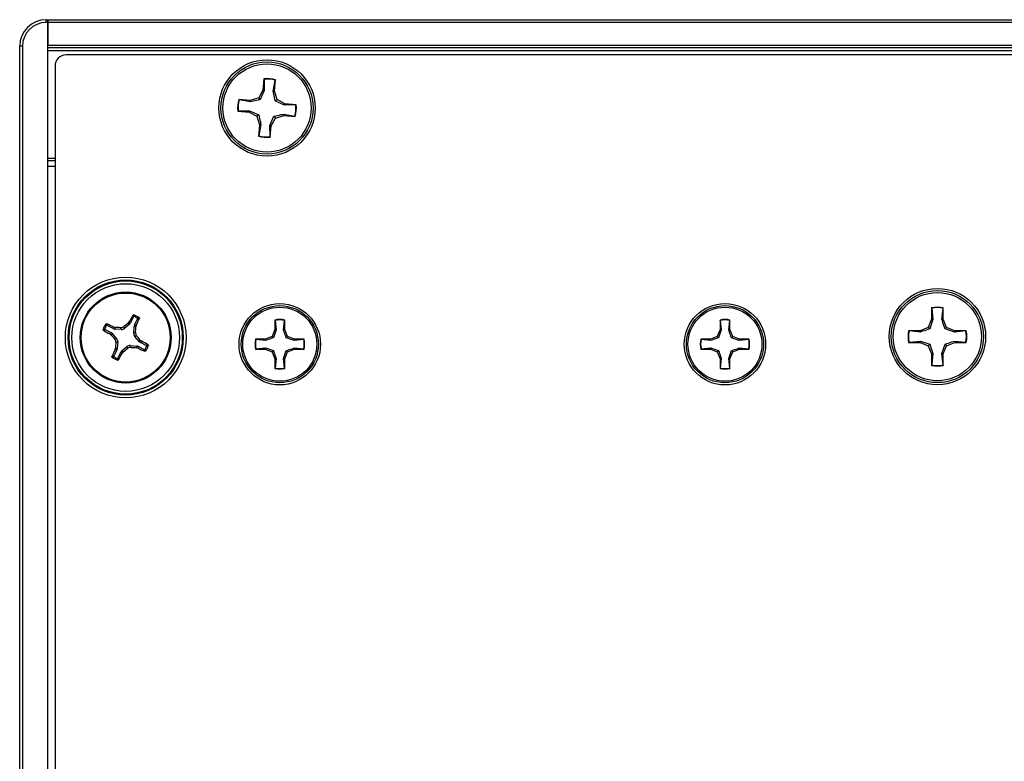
# Model space of a CAD drawing. Header units: inches. Extents: x 0.3 to 33.8, y 0.2 to 21.7.
# Tile 4 of 72: x 3.722 to 4.07, y 9.947 to 10.209. Entities that reach past the tile are written whole.
import ezdxf

# ---------------------------------------------------------------- set-up
doc = ezdxf.new("R2010")
doc.units = ezdxf.units.IN
doc.header["$MEASUREMENT"] = 0

msp = doc.modelspace()

# ---------------------------------------------------------------- linework, layer by layer
at = {"color": 7, "linetype": 'Continuous', "lineweight": 25}
for p, q in [((3.731434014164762, 10.20823298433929), (3.731434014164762, 10.20923298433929)), ((3.731434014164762, 10.20923298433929), (3.732059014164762, 10.20923298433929)), ((3.732059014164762, 10.2082329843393), (3.731434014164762, 10.20823298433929)), ((3.732059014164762, 10.20923298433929), (13.31205901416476, 10.20923298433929)), ((3.732059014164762, 10.2082329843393), (3.732059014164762, 10.20923298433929)), ((3.732059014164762, 10.20923298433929), (3.732059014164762, 10.2082329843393)), ((13.31205901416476, 10.2082329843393), (3.732059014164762, 10.2082329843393)), ((3.732059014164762, 10.2082329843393), (3.732059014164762, 10.20023298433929)), ((3.732059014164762, 9.685232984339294), (3.732059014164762, 10.2082329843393)), ((3.723059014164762, 10.19985798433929), (3.722059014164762, 10.19985798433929)), ((3.722059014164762, 9.693607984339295), (3.722059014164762, 10.19985798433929)), ((3.723059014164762, 10.19985798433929), (3.723059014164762, 9.693607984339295)), ((3.732059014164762, 10.20023298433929), (13.31205901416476, 10.20023298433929)), ((13.31205901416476, 10.19923298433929), (3.732059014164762, 10.19923298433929)), ((13.31205901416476, 10.19823298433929), (3.732059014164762, 10.19823298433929)), ((5.330624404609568, 10.19673298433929), (3.738493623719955, 10.19673298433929)), ((3.734559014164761, 10.1927983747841), (3.734559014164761, 9.700667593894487)), ((3.808430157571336, 10.18832153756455), (3.8080552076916, 10.18428397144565)), ((3.808493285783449, 10.1881730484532), (3.808430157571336, 10.18832153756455)), ((3.808493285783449, 10.1881730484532), (3.808523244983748, 10.18414483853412)), ((3.811711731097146, 10.18384873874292), (3.812482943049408, 10.18780254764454)), ((3.812197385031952, 10.1838993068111), (3.812572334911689, 10.18793687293)), ((3.812482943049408, 10.18780254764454), (3.812572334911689, 10.18793687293)), ((3.8080552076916, 10.18428397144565), (3.806607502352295, 10.18153880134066)), ((3.808523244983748, 10.18414483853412), (3.80710609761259, 10.18093812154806)), ((3.808523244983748, 10.18414483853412), (3.8080552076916, 10.18428397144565)), ((3.811711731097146, 10.18384873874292), (3.812197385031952, 10.1838993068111)), ((3.813114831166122, 10.18093449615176), (3.812197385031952, 10.1838993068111)), ((3.80364269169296, 10.18062135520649), (3.799605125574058, 10.18099630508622)), ((3.799739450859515, 10.18090691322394), (3.799605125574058, 10.18099630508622)), ((3.803693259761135, 10.18013570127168), (3.799739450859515, 10.18090691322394)), ((3.806607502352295, 10.18153880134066), (3.80364269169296, 10.18062135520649)), ((3.803693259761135, 10.18013570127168), (3.80364269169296, 10.18062135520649)), ((3.80710609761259, 10.18093812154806), (3.806607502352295, 10.18153880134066)), ((3.812514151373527, 10.18043590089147), (3.813114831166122, 10.18093449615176)), ((3.815720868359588, 10.17901875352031), (3.812514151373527, 10.18043590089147)), ((3.815860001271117, 10.17948679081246), (3.813114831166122, 10.18093449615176)), ((3.815720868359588, 10.17901875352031), (3.815860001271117, 10.17948679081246)), ((3.819749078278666, 10.17904871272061), (3.815720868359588, 10.17901875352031)), ((3.819897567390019, 10.17911184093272), (3.815860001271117, 10.17948679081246)), ((3.819749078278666, 10.17904871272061), (3.819897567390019, 10.17911184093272)), ((3.799368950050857, 10.17691725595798), (3.799220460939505, 10.17685412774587)), ((3.799220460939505, 10.17685412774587), (3.803258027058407, 10.17647917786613)), ((3.799368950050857, 10.17691725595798), (3.803397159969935, 10.17694721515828)), ((3.803397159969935, 10.17694721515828), (3.803258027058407, 10.17647917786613)), ((3.803258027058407, 10.17647917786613), (3.806003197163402, 10.17503147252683)), ((3.803397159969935, 10.17694721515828), (3.806603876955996, 10.17553006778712)), ((3.806603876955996, 10.17553006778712), (3.806003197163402, 10.17503147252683)), ((3.806003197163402, 10.17503147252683), (3.806920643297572, 10.1720666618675)), ((3.810594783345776, 10.17182113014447), (3.812011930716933, 10.17502784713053)), ((3.812011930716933, 10.17502784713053), (3.812510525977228, 10.17442716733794)), ((3.812510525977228, 10.17442716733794), (3.815475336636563, 10.17534461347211)), ((3.815424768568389, 10.17583026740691), (3.815475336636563, 10.17534461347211)), ((3.815424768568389, 10.17583026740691), (3.819378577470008, 10.17505905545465)), ((3.815475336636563, 10.17534461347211), (3.819512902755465, 10.17496966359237)), ((3.819378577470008, 10.17505905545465), (3.819512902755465, 10.17496966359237)), ((3.806920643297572, 10.1720666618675), (3.806545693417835, 10.16802909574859)), ((3.807406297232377, 10.17211722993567), (3.806635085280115, 10.16816342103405)), ((3.807406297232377, 10.17211722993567), (3.806920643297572, 10.1720666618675)), ((3.810624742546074, 10.16779292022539), (3.810594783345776, 10.17182113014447)), ((3.810594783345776, 10.17182113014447), (3.811062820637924, 10.17168199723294)), ((3.810687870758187, 10.16764443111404), (3.811062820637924, 10.17168199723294)), ((3.811062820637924, 10.17168199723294), (3.812510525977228, 10.17442716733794)), ((3.806635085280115, 10.16816342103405), (3.806545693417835, 10.16802909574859)), ((3.810624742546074, 10.16779292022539), (3.810687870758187, 10.16764443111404)), ((3.732059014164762, 10.16023298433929), (3.734559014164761, 10.16023298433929)), ((3.734559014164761, 10.15923298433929), (3.732059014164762, 10.15923298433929)), ((3.734559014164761, 10.1572329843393), (3.732059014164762, 10.1572329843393)), ((4.044649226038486, 10.10725264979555), (4.044649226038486, 10.10319771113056)), ((4.044725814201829, 10.10711063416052), (4.044649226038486, 10.10725264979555)), ((4.044725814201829, 10.10711063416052), (4.045128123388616, 10.10310245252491)), ((4.048330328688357, 10.10310245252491), (4.048732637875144, 10.10711063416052)), ((4.048732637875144, 10.10711063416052), (4.048809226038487, 10.10725264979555)), ((4.048809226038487, 10.10319771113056), (4.048809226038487, 10.10725264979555)), ((3.760445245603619, 10.10184977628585), (3.76083309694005, 10.10231731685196)), ((3.760932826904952, 10.10146677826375), (3.760445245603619, 10.10184977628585)), ((3.76083309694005, 10.10231731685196), (3.761307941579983, 10.1019443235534)), ((3.76235821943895, 10.10401454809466), (3.761307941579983, 10.1019443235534)), ((3.762731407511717, 10.10122216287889), (3.763781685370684, 10.10329238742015)), ((3.812339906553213, 10.10292766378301), (3.812339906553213, 10.09952255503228)), ((3.81240422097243, 10.10280840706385), (3.812339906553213, 10.10292766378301)), ((3.81240422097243, 10.10280840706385), (3.812742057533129, 10.09944256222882)), ((3.815431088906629, 10.09944256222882), (3.815768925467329, 10.10280840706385)), ((3.815768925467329, 10.10280840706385), (3.815833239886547, 10.10292766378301)), ((3.815833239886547, 10.09952255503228), (3.815833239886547, 10.10292766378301)), ((3.969820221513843, 10.10292766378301), (3.969820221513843, 10.09952255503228)), ((3.96988453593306, 10.10280840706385), (3.969820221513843, 10.10292766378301)), ((3.96988453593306, 10.10280840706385), (3.97022237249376, 10.09944256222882)), ((3.972911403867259, 10.09944256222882), (3.973249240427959, 10.10280840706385)), ((3.973249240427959, 10.10280840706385), (3.973313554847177, 10.10292766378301)), ((3.973313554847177, 10.09952255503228), (3.973313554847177, 10.10292766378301)), ((4.044649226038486, 10.10319771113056), (4.043461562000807, 10.10033043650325)), ((4.045128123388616, 10.10310245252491), (4.044013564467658, 10.0997784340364)), ((4.045128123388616, 10.10310245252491), (4.044649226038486, 10.10319771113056)), ((4.048330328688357, 10.10310245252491), (4.048809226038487, 10.10319771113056)), ((4.049996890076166, 10.10033043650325), (4.048809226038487, 10.10319771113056)), ((3.7522774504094, 10.09953218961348), (3.754347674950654, 10.09848191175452)), ((3.755069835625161, 10.09990537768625), (3.752999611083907, 10.10095565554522)), ((3.753974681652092, 10.09800706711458), (3.754347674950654, 10.09848191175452)), ((3.755069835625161, 10.09990537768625), (3.755232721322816, 10.10048681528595)), ((3.755232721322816, 10.10048681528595), (3.755821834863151, 10.10033859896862)), ((3.755821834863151, 10.10033859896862), (3.755654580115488, 10.0997415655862)), ((3.758008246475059, 10.09956046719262), (3.755654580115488, 10.0997415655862)), ((3.758008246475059, 10.09956046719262), (3.757793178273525, 10.10021846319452)), ((3.758925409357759, 10.1005885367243), (3.759140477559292, 10.09993054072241)), ((3.760932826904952, 10.10146677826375), (3.759140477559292, 10.09993054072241)), ((3.762386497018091, 10.098283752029), (3.762567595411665, 10.10063741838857)), ((3.762386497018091, 10.098283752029), (3.763044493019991, 10.09849882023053)), ((3.763164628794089, 10.1004701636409), (3.762567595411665, 10.10063741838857)), ((3.762731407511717, 10.10122216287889), (3.763312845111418, 10.10105927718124)), ((3.763312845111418, 10.10105927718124), (3.763164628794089, 10.1004701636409)), ((3.812339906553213, 10.09952255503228), (3.811342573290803, 10.09711477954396)), ((3.812742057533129, 10.09944256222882), (3.811806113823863, 10.0966512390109)), ((3.812742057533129, 10.09944256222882), (3.812339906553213, 10.09952255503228)), ((3.815431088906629, 10.09944256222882), (3.815833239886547, 10.09952255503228)), ((3.816830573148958, 10.09711477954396), (3.815833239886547, 10.09952255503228)), ((3.969820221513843, 10.09952255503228), (3.968822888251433, 10.09711477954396)), ((3.97022237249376, 10.09944256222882), (3.969286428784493, 10.0966512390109)), ((3.97022237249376, 10.09944256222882), (3.969820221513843, 10.09952255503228)), ((3.972911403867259, 10.09944256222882), (3.973313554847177, 10.09952255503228)), ((3.974310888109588, 10.09711477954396), (3.973313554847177, 10.09952255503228)), ((4.040594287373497, 10.09914277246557), (4.036539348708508, 10.09914277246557)), ((4.036681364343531, 10.09906618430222), (4.036539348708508, 10.09914277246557)), ((4.040689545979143, 10.09866387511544), (4.036681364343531, 10.09906618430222)), ((4.043461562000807, 10.10033043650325), (4.040594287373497, 10.09914277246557)), ((4.040689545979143, 10.09866387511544), (4.040594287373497, 10.09914277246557)), ((4.044013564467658, 10.0997784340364), (4.043461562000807, 10.10033043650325)), ((4.049444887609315, 10.0997784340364), (4.049996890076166, 10.10033043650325)), ((4.05276890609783, 10.09866387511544), (4.049444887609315, 10.0997784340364)), ((4.052864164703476, 10.09914277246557), (4.049996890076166, 10.10033043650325)), ((4.05276890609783, 10.09866387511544), (4.052864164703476, 10.09914277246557)), ((4.056777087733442, 10.09906618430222), (4.05276890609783, 10.09866387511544)), ((4.056919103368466, 10.09914277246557), (4.052864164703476, 10.09914277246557)), ((4.056777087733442, 10.09906618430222), (4.056919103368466, 10.09914277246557)), ((3.754442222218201, 10.09761921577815), (3.753974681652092, 10.09800706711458)), ((3.754825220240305, 10.09810679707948), (3.754442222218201, 10.09761921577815)), ((3.754825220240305, 10.09810679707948), (3.75636145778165, 10.09631444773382)), ((3.75570346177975, 10.09609937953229), (3.75636145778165, 10.09631444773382)), ((3.756731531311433, 10.09518221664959), (3.756073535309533, 10.09496714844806)), ((3.756731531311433, 10.09518221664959), (3.75655043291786, 10.09282855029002)), ((3.763414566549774, 10.0973665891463), (3.762756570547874, 10.09715152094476)), ((3.76429280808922, 10.0953591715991), (3.762756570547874, 10.09715152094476)), ((3.76429280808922, 10.0953591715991), (3.764675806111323, 10.09584675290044)), ((3.764675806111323, 10.09584675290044), (3.765143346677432, 10.09545890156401)), ((3.765143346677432, 10.09545890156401), (3.764770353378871, 10.09498405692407)), ((3.766840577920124, 10.09393377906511), (3.764770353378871, 10.09498405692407)), ((3.808934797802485, 10.09611744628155), (3.805529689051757, 10.09611744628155)), ((3.805648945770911, 10.09605313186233), (3.805529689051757, 10.09611744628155)), ((3.809014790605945, 10.09571529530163), (3.805648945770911, 10.09605313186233)), ((3.811342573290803, 10.09711477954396), (3.808934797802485, 10.09611744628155)), ((3.809014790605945, 10.09571529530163), (3.808934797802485, 10.09611744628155)), ((3.811806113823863, 10.0966512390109), (3.811342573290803, 10.09711477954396)), ((3.816367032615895, 10.0966512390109), (3.816830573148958, 10.09711477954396)), ((3.819158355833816, 10.09571529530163), (3.816367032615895, 10.0966512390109)), ((3.819238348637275, 10.09611744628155), (3.816830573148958, 10.09711477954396)), ((3.819158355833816, 10.09571529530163), (3.819238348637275, 10.09611744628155)), ((3.82252420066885, 10.09605313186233), (3.819158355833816, 10.09571529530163)), ((3.822643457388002, 10.09611744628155), (3.819238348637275, 10.09611744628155)), ((3.82252420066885, 10.09605313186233), (3.822643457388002, 10.09611744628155)), ((3.966415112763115, 10.09611744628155), (3.963010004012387, 10.09611744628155)), ((3.963129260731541, 10.09605313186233), (3.963010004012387, 10.09611744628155)), ((3.966495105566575, 10.09571529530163), (3.963129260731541, 10.09605313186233)), ((3.968822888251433, 10.09711477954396), (3.966415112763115, 10.09611744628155)), ((3.966495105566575, 10.09571529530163), (3.966415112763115, 10.09611744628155)), ((3.969286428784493, 10.0966512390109), (3.968822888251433, 10.09711477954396)), ((3.973847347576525, 10.0966512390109), (3.974310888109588, 10.09711477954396)), ((3.976638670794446, 10.09571529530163), (3.973847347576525, 10.0966512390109)), ((3.976718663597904, 10.09611744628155), (3.974310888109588, 10.09711477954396)), ((3.976638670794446, 10.09571529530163), (3.976718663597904, 10.09611744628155)), ((3.98000451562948, 10.09605313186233), (3.976638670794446, 10.09571529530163)), ((3.980123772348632, 10.09611744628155), (3.976718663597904, 10.09611744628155)), ((3.98000451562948, 10.09605313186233), (3.980123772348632, 10.09611744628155)), ((4.036681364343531, 10.09505936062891), (4.036539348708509, 10.09498277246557)), ((4.036539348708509, 10.09498277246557), (4.040594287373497, 10.09498277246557)), ((4.036681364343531, 10.09505936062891), (4.040689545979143, 10.0954616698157)), ((4.040689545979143, 10.0954616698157), (4.040594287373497, 10.09498277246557)), ((4.040594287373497, 10.09498277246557), (4.043461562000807, 10.09379510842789)), ((4.040689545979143, 10.0954616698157), (4.044013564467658, 10.09434711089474)), ((4.049996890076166, 10.09379510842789), (4.052864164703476, 10.09498277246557)), ((4.05276890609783, 10.0954616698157), (4.052864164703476, 10.09498277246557)), ((4.05276890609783, 10.0954616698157), (4.056777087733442, 10.09505936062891)), ((4.052864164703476, 10.09498277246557), (4.056919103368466, 10.09498277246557)), ((4.056777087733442, 10.09505936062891), (4.056919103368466, 10.09498277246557)), ((3.756386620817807, 10.09224380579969), (3.755336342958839, 10.09017358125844)), ((3.755805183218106, 10.09240669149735), (3.755953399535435, 10.09299580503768)), ((3.756386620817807, 10.09224380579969), (3.755805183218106, 10.09240669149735)), ((3.755953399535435, 10.09299580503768), (3.75655043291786, 10.09282855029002)), ((3.756759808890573, 10.08945142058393), (3.75781008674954, 10.09152164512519)), ((3.758284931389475, 10.09114865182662), (3.75781008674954, 10.09152164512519)), ((3.758185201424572, 10.09199919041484), (3.759977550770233, 10.09353542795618)), ((3.758185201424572, 10.09199919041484), (3.758672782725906, 10.09161619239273)), ((3.758672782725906, 10.09161619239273), (3.758284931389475, 10.09114865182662)), ((3.760192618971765, 10.09287743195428), (3.759977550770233, 10.09353542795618)), ((3.761109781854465, 10.09390550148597), (3.761324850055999, 10.09324750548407)), ((3.761109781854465, 10.09390550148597), (3.763463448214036, 10.09372440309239)), ((3.763296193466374, 10.09312736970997), (3.763463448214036, 10.09372440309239)), ((3.763885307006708, 10.09297915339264), (3.763296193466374, 10.09312736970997)), ((3.764048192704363, 10.09356059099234), (3.763885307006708, 10.09297915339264)), ((3.764048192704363, 10.09356059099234), (3.766118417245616, 10.09251031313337)), ((3.805648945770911, 10.09268842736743), (3.805529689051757, 10.09262411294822)), ((3.805529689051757, 10.09262411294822), (3.808934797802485, 10.09262411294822)), ((3.805648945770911, 10.09268842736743), (3.809014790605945, 10.09302626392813)), ((3.809014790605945, 10.09302626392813), (3.808934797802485, 10.09262411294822)), ((3.808934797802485, 10.09262411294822), (3.811342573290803, 10.09162677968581)), ((3.809014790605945, 10.09302626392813), (3.811806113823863, 10.09209032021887)), ((3.811806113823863, 10.09209032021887), (3.811342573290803, 10.09162677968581)), ((3.811342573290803, 10.09162677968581), (3.812339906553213, 10.08921900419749)), ((3.815431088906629, 10.08929899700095), (3.816367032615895, 10.09209032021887)), ((3.815833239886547, 10.08921900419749), (3.816830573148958, 10.09162677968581)), ((3.816367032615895, 10.09209032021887), (3.816830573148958, 10.09162677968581)), ((3.816830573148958, 10.09162677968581), (3.819238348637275, 10.09262411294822)), ((3.819158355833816, 10.09302626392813), (3.82252420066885, 10.09268842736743)), ((3.819158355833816, 10.09302626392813), (3.819238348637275, 10.09262411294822)), ((3.819238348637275, 10.09262411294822), (3.822643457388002, 10.09262411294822)), ((3.82252420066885, 10.09268842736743), (3.822643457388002, 10.09262411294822)), ((3.963129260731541, 10.09268842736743), (3.963010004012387, 10.09262411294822)), ((3.963010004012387, 10.09262411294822), (3.966415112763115, 10.09262411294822)), ((3.963129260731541, 10.09268842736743), (3.966495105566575, 10.09302626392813)), ((3.966495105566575, 10.09302626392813), (3.966415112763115, 10.09262411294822)), ((3.966415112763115, 10.09262411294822), (3.968822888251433, 10.09162677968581)), ((3.966495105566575, 10.09302626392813), (3.969286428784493, 10.09209032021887)), ((3.969286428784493, 10.09209032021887), (3.968822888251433, 10.09162677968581)), ((3.968822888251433, 10.09162677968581), (3.969820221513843, 10.08921900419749)), ((3.972911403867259, 10.08929899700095), (3.973847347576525, 10.09209032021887)), ((3.973313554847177, 10.08921900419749), (3.974310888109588, 10.09162677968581)), ((3.973847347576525, 10.09209032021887), (3.974310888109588, 10.09162677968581)), ((3.974310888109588, 10.09162677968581), (3.976718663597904, 10.09262411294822)), ((3.976638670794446, 10.09302626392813), (3.98000451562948, 10.09268842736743)), ((3.976638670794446, 10.09302626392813), (3.976718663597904, 10.09262411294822)), ((3.976718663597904, 10.09262411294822), (3.980123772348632, 10.09262411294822)), ((3.98000451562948, 10.09268842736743), (3.980123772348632, 10.09262411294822)), ((4.044013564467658, 10.09434711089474), (4.043461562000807, 10.09379510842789)), ((4.043461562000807, 10.09379510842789), (4.044649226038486, 10.09092783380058)), ((4.048330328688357, 10.09102309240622), (4.049444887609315, 10.09434711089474)), ((4.048809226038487, 10.09092783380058), (4.049996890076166, 10.09379510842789)), ((4.049444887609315, 10.09434711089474), (4.049996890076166, 10.09379510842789)), ((3.812742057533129, 10.08929899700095), (3.812339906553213, 10.08921900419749)), ((3.812339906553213, 10.08921900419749), (3.812339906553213, 10.08581389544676)), ((3.812742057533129, 10.08929899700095), (3.81240422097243, 10.08593315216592)), ((3.815768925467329, 10.08593315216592), (3.815431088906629, 10.08929899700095)), ((3.815431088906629, 10.08929899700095), (3.815833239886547, 10.08921900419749)), ((3.815833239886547, 10.08581389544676), (3.815833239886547, 10.08921900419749)), ((3.97022237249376, 10.08929899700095), (3.969820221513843, 10.08921900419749)), ((3.969820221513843, 10.08921900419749), (3.969820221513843, 10.08581389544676)), ((3.97022237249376, 10.08929899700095), (3.96988453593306, 10.08593315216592)), ((3.973249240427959, 10.08593315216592), (3.972911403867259, 10.08929899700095)), ((3.972911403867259, 10.08929899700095), (3.973313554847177, 10.08921900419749)), ((3.973313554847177, 10.08581389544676), (3.973313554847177, 10.08921900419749)), ((4.045128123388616, 10.09102309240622), (4.044649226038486, 10.09092783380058)), ((4.044649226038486, 10.09092783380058), (4.044649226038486, 10.08687289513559)), ((4.045128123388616, 10.09102309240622), (4.044725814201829, 10.08701491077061)), ((4.048732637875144, 10.08701491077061), (4.048330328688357, 10.09102309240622)), ((4.048330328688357, 10.09102309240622), (4.048809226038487, 10.09092783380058)), ((4.048809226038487, 10.08687289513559), (4.048809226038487, 10.09092783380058)), ((3.81240422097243, 10.08593315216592), (3.812339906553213, 10.08581389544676)), ((3.815768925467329, 10.08593315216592), (3.815833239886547, 10.08581389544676)), ((3.96988453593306, 10.08593315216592), (3.969820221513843, 10.08581389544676)), ((3.973249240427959, 10.08593315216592), (3.973313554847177, 10.08581389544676)), ((4.044725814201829, 10.08701491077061), (4.044649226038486, 10.08687289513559)), ((4.048732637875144, 10.08701491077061), (4.048809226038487, 10.08687289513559))]:
    msp.add_line(p, q, dxfattribs=at)
for centre, radius in [((3.809559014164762, 10.17798298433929), 0.01704854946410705), ((3.809559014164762, 10.17798298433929), 0.01630572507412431), ((3.809559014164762, 10.1779829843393), 0.0156000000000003), ((3.759559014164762, 10.09673298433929), 0.02135206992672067), ((3.759559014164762, 10.09673298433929), 0.02036841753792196), ((3.759559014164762, 10.09673298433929), 0.02003317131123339), ((3.759559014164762, 10.09673298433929), 0.01904951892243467), ((3.759559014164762, 10.09673298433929), 0.01609999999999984), ((3.759559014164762, 10.09673298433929), 0.01575289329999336), ((4.046729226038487, 10.09706277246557), 0.01704854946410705), ((4.046729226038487, 10.09706277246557), 0.01630572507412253), ((4.046729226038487, 10.09706277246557), 0.01560000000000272), ((3.81408657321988, 10.09437077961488), 0.01439854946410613), ((3.97156688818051, 10.09437077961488), 0.01439854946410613), ((3.81408657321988, 10.09437077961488), 0.01365572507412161), ((3.81408657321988, 10.09437077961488), 0.01310000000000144), ((3.97156688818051, 10.09437077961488), 0.01365572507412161), ((3.97156688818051, 10.09437077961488), 0.01310000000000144)]:
    msp.add_circle(centre, radius, dxfattribs=at)
for centre, radius, start, end in [((3.731434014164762, 10.19985798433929), 0.009374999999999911, 90, 180), ((3.731434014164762, 10.19985798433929), 0.008375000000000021, 90, 180), ((3.809559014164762, 10.1779829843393), 0.01040000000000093, 73.15746670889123, 96.2313847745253), ((3.809559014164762, 10.1779829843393), 0.01024564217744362, 73.41827507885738, 95.97057640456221), ((3.809559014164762, 10.1779829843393), 0.01039999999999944, 163.1574667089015, 186.2313847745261), ((3.809559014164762, 10.1779829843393), 0.01024564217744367, 163.4182750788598, 185.9705764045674), ((3.809559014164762, 10.1779829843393), 0.010245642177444, 343.4182750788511, 5.97057640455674), ((3.809559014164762, 10.1779829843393), 0.01040000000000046, 343.1574667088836, 6.231384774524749), ((3.809559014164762, 10.1779829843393), 0.01040000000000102, 253.1574667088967, 276.2313847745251), ((3.809559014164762, 10.1779829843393), 0.01024564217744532, 253.418275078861, 275.9705764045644), ((4.046729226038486, 10.09706277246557), 0.01040000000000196, 78.46304096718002, 101.5369590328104), ((4.046729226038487, 10.09706277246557), 0.01024564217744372, 78.72384933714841, 101.2761506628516), ((3.877947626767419, 9.95870909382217), 0.1851919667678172, 129.3821410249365, 129.9931812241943), ((3.900543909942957, 10.02610270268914), 0.1591470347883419, 150.4329483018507, 151.3867855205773), ((3.759559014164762, 10.09673298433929), 0.008495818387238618, 55.82467873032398, 70.37562922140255), ((3.759559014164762, 10.09673298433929), 0.008014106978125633, 58.9385943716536, 67.26171358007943), ((3.619296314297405, 10.16878680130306), 0.1591470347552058, 334.8135224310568, 335.767359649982), ((3.81408657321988, 10.09437077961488), 0.00873333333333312, 78.4630409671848, 101.5369590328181), ((3.81408657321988, 10.09437077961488), 0.008603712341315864, 78.72384933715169, 101.2761506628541), ((3.97156688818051, 10.09437077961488), 0.00873333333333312, 78.4630409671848, 101.5369590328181), ((3.97156688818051, 10.09437077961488), 0.008603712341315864, 78.72384933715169, 101.2761506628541), ((3.759559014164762, 10.09673298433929), 0.00849581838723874, 145.8246787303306, 160.3756292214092), ((3.83018929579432, 10.23771788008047), 0.159147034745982, 240.4329483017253, 241.3867855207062), ((3.759559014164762, 10.09673298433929), 0.008014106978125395, 148.938594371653, 157.2617135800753), ((3.687505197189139, 9.956470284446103), 0.1591470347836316, 64.81352243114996, 65.76735964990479), ((3.745542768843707, 9.915432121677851), 0.1851919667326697, 86.20712672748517, 86.81816692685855), ((3.578258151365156, 10.11074922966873), 0.1851919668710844, 356.2071267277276, 356.8181669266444), ((4.046729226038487, 10.09706277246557), 0.01040000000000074, 168.4630409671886, 191.5369590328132), ((4.046729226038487, 10.09706277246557), 0.01024564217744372, 168.7238493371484, 191.2761506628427), ((4.046729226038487, 10.09706277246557), 0.01024564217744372, 348.723849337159, 11.27615066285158), ((4.046729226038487, 10.09706277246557), 0.01040000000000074, 348.4630409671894, 11.53695903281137), ((3.897582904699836, 10.21512159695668), 0.1851919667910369, 219.3821410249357, 219.9931812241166), ((3.940859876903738, 10.0827167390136), 0.1851919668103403, 176.2071267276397, 176.818166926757), ((3.621535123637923, 9.97834437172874), 0.1851919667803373, 39.38214102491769, 39.99318122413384), ((3.688928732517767, 9.955748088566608), 0.1591470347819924, 60.43294830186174, 61.3867855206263), ((3.81408657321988, 10.09437077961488), 0.008733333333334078, 168.4630409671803, 191.5369590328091), ((3.81408657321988, 10.09437077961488), 0.008603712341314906, 168.7238493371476, 191.2761506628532), ((3.81408657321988, 10.09437077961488), 0.008603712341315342, 348.7238493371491, 11.2761506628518), ((3.81408657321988, 10.09437077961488), 0.008733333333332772, 348.4630409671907, 11.53695903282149), ((3.97156688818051, 10.09437077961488), 0.008733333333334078, 168.4630409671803, 191.5369590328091), ((3.97156688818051, 10.09437077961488), 0.008603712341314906, 168.7238493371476, 191.2761506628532), ((3.97156688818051, 10.09437077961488), 0.008603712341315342, 348.7238493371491, 11.2761506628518), ((3.97156688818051, 10.09437077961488), 0.008733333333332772, 348.4630409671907, 11.53695903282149), ((3.899821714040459, 10.02467916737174), 0.1591470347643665, 154.8135224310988, 155.7673596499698), ((3.641170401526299, 10.23475687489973), 0.1851919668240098, 309.3821410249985, 309.9931812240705), ((3.773575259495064, 10.27803384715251), 0.1851919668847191, 266.2071267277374, 266.8181669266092), ((3.831612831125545, 10.23699568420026), 0.1591470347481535, 244.8135224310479, 245.7673596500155), ((3.759559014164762, 10.09673298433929), 0.008014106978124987, 328.9385943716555, 337.2617135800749), ((3.759559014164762, 10.09673298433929), 0.00849581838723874, 325.8246787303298, 340.37562922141), ((3.759559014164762, 10.09673298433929), 0.008495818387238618, 235.8246787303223, 250.3756292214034), ((3.759559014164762, 10.09673298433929), 0.008014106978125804, 238.9385943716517, 247.2617135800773), ((3.618574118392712, 10.16736326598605), 0.1591470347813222, 330.4329483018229, 331.3867855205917), ((3.81408657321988, 10.09437077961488), 0.00873333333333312, 258.4630409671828, 281.536959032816), ((3.81408657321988, 10.09437077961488), 0.008603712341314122, 258.7238493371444, 281.2761506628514), ((3.97156688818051, 10.09437077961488), 0.00873333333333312, 258.4630409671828, 281.536959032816), ((3.97156688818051, 10.09437077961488), 0.008603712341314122, 258.7238493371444, 281.2761506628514), ((4.046729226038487, 10.09706277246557), 0.01040000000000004, 258.4630409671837, 281.5369590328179), ((4.046729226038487, 10.09706277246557), 0.01024564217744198, 258.7238493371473, 281.2761506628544)]:
    msp.add_arc(centre, radius, start, end, dxfattribs=at)
for centre, major_axis, ratio, start_param, end_param in [((3.738498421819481, 10.19279357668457), (0.002787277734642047, -0.002787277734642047), 0.9987827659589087, 2.356803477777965, 3.926381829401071), ((3.759906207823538, 10.1026592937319), (-0.001237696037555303, 0.0009722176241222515), 0.9943069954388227, 2.946332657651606, 3.336852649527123), ((3.753632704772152, 10.09708017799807), (-0.0009722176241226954, -0.001237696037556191), 0.9943069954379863, 2.946332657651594, 3.336852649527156), ((3.755778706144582, 10.10131020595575), (0.0004245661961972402, 0.00151553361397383), 0.9943069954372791, 2.946332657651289, 3.336852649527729), ((3.758121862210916, 10.10112991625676), (-0.0004893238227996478, 0.001497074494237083), 0.993591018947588, 2.751161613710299, 3.532023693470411), ((3.763955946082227, 10.09817013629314), (0.001497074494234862, 0.0004893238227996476), 0.9935910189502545, 2.751161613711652, 3.532023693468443), ((3.764136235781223, 10.10051329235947), (0.001515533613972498, -0.0004245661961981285), 0.9943069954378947, 2.94633265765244, 3.336852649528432), ((3.755162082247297, 10.09529583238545), (-0.001497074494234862, -0.0004893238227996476), 0.9935910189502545, 2.751161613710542, 3.532023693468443), ((3.765485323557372, 10.09638579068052), (0.0009722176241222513, 0.001237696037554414), 0.9943069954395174, 2.946332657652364, 3.336852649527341), ((3.754981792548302, 10.09295267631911), (-0.001515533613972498, 0.0004245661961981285), 0.9943069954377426, 2.946332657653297, 3.336852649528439), ((3.759211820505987, 10.09080667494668), (0.001237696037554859, -0.0009722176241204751), 0.9943069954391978, 2.946332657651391, 3.33685264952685), ((3.760996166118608, 10.09233605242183), (0.0004893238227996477, -0.001497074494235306), 0.9935910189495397, 2.751161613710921, 3.532023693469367), ((3.763339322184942, 10.09215576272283), (-0.0004245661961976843, -0.001515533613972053), 0.9943069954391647, 2.94633265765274, 3.33685264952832)]:
    msp.add_ellipse(centre, major_axis=major_axis, ratio=ratio, start_param=start_param, end_param=end_param, dxfattribs=at)
for points, knots in [([(3.812514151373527, 10.18043590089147), (3.812304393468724, 10.18128777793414), (3.812007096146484, 10.1824951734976), (3.811778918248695, 10.18354084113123), (3.811711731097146, 10.18384873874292)], [0, 0, 0, 0, 0.705549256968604, 1, 1, 1, 1]), ([(3.807106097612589, 10.18093812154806), (3.80625422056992, 10.18072836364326), (3.805046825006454, 10.18043106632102), (3.804001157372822, 10.18020288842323), (3.803693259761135, 10.18013570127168)], [0, 0, 0, 0, 0.705549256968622, 1, 1, 1, 1]), ([(3.806603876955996, 10.17553006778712), (3.806813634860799, 10.17467819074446), (3.807110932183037, 10.17347079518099), (3.80733911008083, 10.17242512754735), (3.807406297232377, 10.17211722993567)], [0, 0, 0, 0, 0.7055492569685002, 1, 1, 1, 1]), ([(3.812011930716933, 10.17502784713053), (3.812863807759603, 10.17523760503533), (3.814071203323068, 10.17553490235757), (3.815116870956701, 10.17576308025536), (3.815424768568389, 10.17583026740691)], [0, 0, 0, 0, 0.7055492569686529, 1, 1, 1, 1]), ([(3.762121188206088, 10.10463249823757), (3.762136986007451, 10.10465453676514), (3.762168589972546, 10.1046986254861), (3.76224297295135, 10.10473913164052), (3.762328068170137, 10.104756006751), (3.762384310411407, 10.10474220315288), (3.762412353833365, 10.1047353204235)], [0, 0, 0, 0, 0.2526917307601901, 0.5055172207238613, 0.7534417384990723, 1, 1, 1, 1]), ([(3.76235821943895, 10.10401454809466), (3.762319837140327, 10.10411778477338), (3.762242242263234, 10.10432649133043), (3.762161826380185, 10.10452977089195), (3.762121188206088, 10.10463249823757)], [0, 0, 0, 0, 0.4946499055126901, 1, 1, 1, 1]), ([(3.762656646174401, 10.10412423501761), (3.762631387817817, 10.10413203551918), (3.762580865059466, 10.10414763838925), (3.762500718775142, 10.10413757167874), (3.762429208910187, 10.10410330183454), (3.762382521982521, 10.10405753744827), (3.762363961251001, 10.10402470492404), (3.76235821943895, 10.10401454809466)], [0, 0, 0, 0, 0.2255496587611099, 0.4511532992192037, 0.6755815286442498, 0.8996402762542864, 1, 1, 1, 1]), ([(3.762412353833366, 10.1047353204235), (3.762453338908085, 10.10463569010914), (3.762535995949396, 10.10443475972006), (3.762616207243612, 10.1042283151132), (3.762656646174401, 10.10412423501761)], [0, 0, 0, 0, 0.4958449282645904, 1, 1, 1, 1]), ([(3.763693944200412, 10.10359798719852), (3.763801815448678, 10.10362682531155), (3.764015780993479, 10.10368402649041), (3.764226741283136, 10.10373599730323), (3.764331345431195, 10.10376176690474)], [0, 0, 0, 0, 0.5041524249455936, 1, 1, 1, 1]), ([(3.763781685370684, 10.10329238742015), (3.763791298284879, 10.10331701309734), (3.763810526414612, 10.10336627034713), (3.763806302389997, 10.10344693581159), (3.763777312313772, 10.10352074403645), (3.763735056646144, 10.1035706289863), (3.763703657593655, 10.10359152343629), (3.763693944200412, 10.10359798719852)], [0, 0, 0, 0, 0.2255496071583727, 0.4511532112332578, 0.6755811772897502, 0.8996400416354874, 1, 1, 1, 1]), ([(3.764420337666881, 10.10346608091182), (3.764313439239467, 10.10343820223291), (3.764101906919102, 10.10338303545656), (3.763887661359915, 10.10332238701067), (3.763781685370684, 10.10329238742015)], [0, 0, 0, 0, 0.5053526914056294, 1, 1, 1, 1]), ([(3.764331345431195, 10.10376176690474), (3.764351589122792, 10.1037450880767), (3.764392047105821, 10.1037117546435), (3.764429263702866, 10.10364166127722), (3.764444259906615, 10.10356481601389), (3.764436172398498, 10.10350467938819), (3.764423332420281, 10.10347338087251), (3.764420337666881, 10.10346608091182)], [0, 0, 0, 0, 0.2243701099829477, 0.4484143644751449, 0.6809026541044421, 0.9255748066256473, 1, 1, 1, 1]), ([(4.049444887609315, 10.0997784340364), (4.049157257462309, 10.10060726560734), (4.048749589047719, 10.1017819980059), (4.048425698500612, 10.10280208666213), (4.048330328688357, 10.10310245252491)], [0, 0, 0, 0, 0.7055492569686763, 1, 1, 1, 1]), ([(3.751659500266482, 10.09929515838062), (3.751637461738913, 10.09931095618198), (3.751593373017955, 10.09934256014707), (3.751552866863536, 10.09941694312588), (3.751535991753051, 10.09950203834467), (3.751549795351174, 10.09955828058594), (3.75155667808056, 10.0995863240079)], [0, 0, 0, 0, 0.2526917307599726, 0.5055172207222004, 0.7534417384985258, 0.9999999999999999, 0.9999999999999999, 0.9999999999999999, 0.9999999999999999]), ([(3.75155667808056, 10.0995863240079), (3.75165630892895, 10.09962730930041), (3.751857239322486, 10.09970996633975), (3.752063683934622, 10.09979017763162), (3.752167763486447, 10.09983061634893)], [0, 0, 0, 0, 0.4958475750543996, 1, 1, 1, 1]), ([(3.7522774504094, 10.09953218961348), (3.752174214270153, 10.09949380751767), (3.751965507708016, 10.09941621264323), (3.751762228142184, 10.09933579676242), (3.751659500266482, 10.09929515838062)], [0, 0, 0, 0, 0.4946473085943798, 0.9999999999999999, 0.9999999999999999, 0.9999999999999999, 0.9999999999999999]), ([(3.752167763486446, 10.09983061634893), (3.752159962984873, 10.09980535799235), (3.752144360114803, 10.099754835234), (3.752154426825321, 10.09967468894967), (3.752188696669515, 10.09960317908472), (3.752234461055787, 10.09955649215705), (3.75226729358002, 10.09953793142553), (3.7522774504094, 10.09953218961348)], [0, 0, 0, 0, 0.2255496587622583, 0.4511532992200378, 0.6755815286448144, 0.8996402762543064, 1, 1, 1, 1]), ([(3.752530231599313, 10.10150531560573), (3.752546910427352, 10.10152555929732), (3.75258024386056, 10.10156601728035), (3.752650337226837, 10.1016032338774), (3.752727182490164, 10.10161823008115), (3.752787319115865, 10.10161014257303), (3.752818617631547, 10.10159730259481), (3.752825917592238, 10.10159430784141)], [0, 0, 0, 0, 0.2243701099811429, 0.4484143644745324, 0.6809026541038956, 0.9255748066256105, 1, 1, 1, 1]), ([(3.752694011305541, 10.10086791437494), (3.752665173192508, 10.10097578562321), (3.752607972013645, 10.10118975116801), (3.752556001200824, 10.10140071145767), (3.752530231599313, 10.10150531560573)], [0, 0, 0, 0, 0.5041524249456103, 1, 1, 1, 1]), ([(3.752999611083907, 10.10095565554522), (3.75297498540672, 10.10096526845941), (3.75292572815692, 10.10098449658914), (3.752845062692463, 10.10098027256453), (3.752771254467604, 10.1009512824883), (3.752721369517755, 10.10090902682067), (3.752700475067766, 10.10087762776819), (3.752694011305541, 10.10086791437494)], [0, 0, 0, 0, 0.2255496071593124, 0.451153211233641, 0.6755811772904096, 0.8996400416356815, 1, 1, 1, 1]), ([(3.75282591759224, 10.10159430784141), (3.752853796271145, 10.101487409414), (3.752908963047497, 10.10127587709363), (3.75296961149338, 10.10106163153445), (3.752999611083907, 10.10095565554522)], [0, 0, 0, 0, 0.5053526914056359, 1, 1, 1, 1]), ([(3.757793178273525, 10.10021846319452), (3.757967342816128, 10.10022362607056), (3.758315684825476, 10.10023395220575), (3.758696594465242, 10.10041008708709), (3.758879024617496, 10.10055236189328), (3.758925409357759, 10.1005885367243)], [0, 0, 0, 0, 0.4271587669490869, 0.8543492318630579, 1, 1, 1, 1]), ([(3.76304449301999, 10.09849882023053), (3.763049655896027, 10.09832465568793), (3.76305998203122, 10.09797631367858), (3.763236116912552, 10.09759540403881), (3.76337839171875, 10.09741297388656), (3.763414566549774, 10.0973665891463)], [0, 0, 0, 0, 0.4271587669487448, 0.8543492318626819, 0.9999999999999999, 0.9999999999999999, 0.9999999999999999, 0.9999999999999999]), ([(3.816367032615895, 10.0966512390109), (3.816125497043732, 10.09734724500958), (3.815783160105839, 10.09833371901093), (3.815511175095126, 10.09919033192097), (3.815431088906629, 10.09944256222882)], [0, 0, 0, 0, 0.7055492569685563, 0.9999999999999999, 0.9999999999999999, 0.9999999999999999, 0.9999999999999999]), ([(3.973847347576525, 10.0966512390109), (3.973605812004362, 10.09734724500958), (3.973263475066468, 10.09833371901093), (3.972991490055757, 10.09919033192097), (3.972911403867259, 10.09944256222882)], [0, 0, 0, 0, 0.7055492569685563, 0.9999999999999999, 0.9999999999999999, 0.9999999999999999, 0.9999999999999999]), ([(4.044013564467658, 10.0997784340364), (4.043184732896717, 10.09949080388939), (4.042010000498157, 10.0990831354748), (4.040989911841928, 10.09875924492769), (4.040689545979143, 10.09866387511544)], [0, 0, 0, 0, 0.7055492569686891, 1, 1, 1, 1]), ([(3.756073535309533, 10.09496714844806), (3.756068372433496, 10.09514131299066), (3.756058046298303, 10.09548965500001), (3.75588191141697, 10.09587056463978), (3.755739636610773, 10.09605299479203), (3.75570346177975, 10.09609937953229)], [0, 0, 0, 0, 0.427158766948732, 0.8543492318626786, 1, 1, 1, 1]), ([(3.811806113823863, 10.0966512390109), (3.811110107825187, 10.09640970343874), (3.810123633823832, 10.09606736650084), (3.809267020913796, 10.09579538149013), (3.809014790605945, 10.09571529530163)], [0, 0, 0, 0, 0.705549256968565, 1, 1, 1, 1]), ([(3.969286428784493, 10.0966512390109), (3.968590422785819, 10.09640970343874), (3.967603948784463, 10.09606736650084), (3.966747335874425, 10.09579538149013), (3.966495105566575, 10.09571529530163)], [0, 0, 0, 0, 0.705549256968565, 1, 1, 1, 1]), ([(4.049444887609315, 10.09434711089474), (4.050273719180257, 10.09463474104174), (4.051448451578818, 10.09504240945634), (4.052468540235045, 10.09536630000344), (4.05276890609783, 10.0954616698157)], [0, 0, 0, 0, 0.7055492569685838, 0.9999999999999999, 0.9999999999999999, 0.9999999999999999, 0.9999999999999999]), ([(3.761324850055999, 10.09324750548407), (3.761150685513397, 10.09324234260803), (3.760802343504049, 10.09323201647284), (3.760421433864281, 10.0930558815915), (3.760239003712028, 10.0929136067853), (3.760192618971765, 10.09287743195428)], [0, 0, 0, 0, 0.4271587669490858, 0.854349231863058, 1, 1, 1, 1]), ([(3.766118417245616, 10.09251031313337), (3.766143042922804, 10.09250070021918), (3.766192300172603, 10.09248147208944), (3.766272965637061, 10.09248569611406), (3.76634677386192, 10.09251468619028), (3.766396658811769, 10.09255694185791), (3.766417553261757, 10.0925883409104), (3.766424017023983, 10.09259805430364)], [0, 0, 0, 0, 0.2255496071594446, 0.4511532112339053, 0.6755811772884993, 0.8996400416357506, 1, 1, 1, 1]), ([(3.766292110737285, 10.09187166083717), (3.766264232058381, 10.09197855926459), (3.766209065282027, 10.09219009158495), (3.766148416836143, 10.09240433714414), (3.766118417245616, 10.09251031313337)], [0, 0, 0, 0, 0.5053526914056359, 1, 1, 1, 1]), ([(3.766587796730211, 10.09196065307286), (3.766571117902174, 10.09194040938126), (3.766537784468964, 10.09189995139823), (3.766467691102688, 10.09186273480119), (3.766390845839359, 10.09184773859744), (3.766330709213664, 10.09185582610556), (3.766299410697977, 10.09186866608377), (3.766292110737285, 10.09187166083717)], [0, 0, 0, 0, 0.2243701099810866, 0.4484143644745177, 0.6809026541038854, 0.9255748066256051, 0.9999999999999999, 0.9999999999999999, 0.9999999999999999, 0.9999999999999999]), ([(3.766424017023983, 10.09259805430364), (3.766452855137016, 10.09249018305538), (3.766510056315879, 10.09227621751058), (3.766562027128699, 10.09206525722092), (3.766587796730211, 10.09196065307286)], [0, 0, 0, 0, 0.5041524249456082, 1, 1, 1, 1]), ([(3.766840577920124, 10.09393377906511), (3.766943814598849, 10.09397216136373), (3.767152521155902, 10.09404975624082), (3.767355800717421, 10.09413017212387), (3.767458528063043, 10.09417081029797)], [0, 0, 0, 0, 0.4946499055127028, 0.9999999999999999, 0.9999999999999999, 0.9999999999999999, 0.9999999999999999]), ([(3.766950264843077, 10.09363535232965), (3.76695806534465, 10.09366061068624), (3.766973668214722, 10.09371113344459), (3.766963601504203, 10.09379127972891), (3.766929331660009, 10.09386278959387), (3.766883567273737, 10.09390947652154), (3.766850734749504, 10.09392803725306), (3.766840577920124, 10.09393377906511)], [0, 0, 0, 0, 0.2255496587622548, 0.4511532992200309, 0.6755815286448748, 0.899640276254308, 1, 1, 1, 1]), ([(3.767561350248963, 10.09387964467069), (3.767461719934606, 10.09383865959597), (3.767260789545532, 10.09375600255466), (3.767054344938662, 10.09367579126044), (3.766950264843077, 10.09363535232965)], [0, 0, 0, 0, 0.4958449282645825, 1, 1, 1, 1]), ([(3.767458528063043, 10.09417081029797), (3.767480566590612, 10.09415501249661), (3.767524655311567, 10.09412340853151), (3.767565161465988, 10.0940490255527), (3.767582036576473, 10.09396393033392), (3.76756823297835, 10.09390768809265), (3.767561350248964, 10.09387964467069)], [0, 0, 0, 0, 0.2526917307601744, 0.505517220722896, 0.7534417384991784, 1, 1, 1, 1]), ([(3.811806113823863, 10.09209032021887), (3.812047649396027, 10.09139431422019), (3.812389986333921, 10.09040784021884), (3.812661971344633, 10.0895512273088), (3.812742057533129, 10.08929899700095)], [0, 0, 0, 0, 0.7055492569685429, 1, 1, 1, 1]), ([(3.816367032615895, 10.09209032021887), (3.817063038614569, 10.09233185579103), (3.818049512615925, 10.09267419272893), (3.818906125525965, 10.09294617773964), (3.819158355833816, 10.09302626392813)], [0, 0, 0, 0, 0.7055492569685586, 1, 1, 1, 1]), ([(3.969286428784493, 10.09209032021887), (3.969527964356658, 10.09139431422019), (3.969870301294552, 10.09040784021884), (3.970142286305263, 10.0895512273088), (3.97022237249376, 10.08929899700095)], [0, 0, 0, 0, 0.7055492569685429, 1, 1, 1, 1]), ([(3.973847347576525, 10.09209032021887), (3.9745433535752, 10.09233185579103), (3.975529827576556, 10.09267419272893), (3.976386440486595, 10.09294617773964), (3.976638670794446, 10.09302626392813)], [0, 0, 0, 0, 0.7055492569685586, 1, 1, 1, 1]), ([(4.044013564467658, 10.09434711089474), (4.044301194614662, 10.0935182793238), (4.044708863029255, 10.09234354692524), (4.04503275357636, 10.09132345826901), (4.045128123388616, 10.09102309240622)], [0, 0, 0, 0, 0.705549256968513, 0.9999999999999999, 0.9999999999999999, 0.9999999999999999, 0.9999999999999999]), ([(3.754786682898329, 10.08970420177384), (3.754766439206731, 10.08972088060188), (3.754725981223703, 10.08975421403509), (3.754688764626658, 10.08982430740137), (3.754673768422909, 10.08990115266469), (3.754681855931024, 10.08996128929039), (3.754694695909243, 10.08999258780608), (3.754697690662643, 10.08999988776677)], [0, 0, 0, 0, 0.2243701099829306, 0.4484143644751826, 0.6809026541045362, 0.9255748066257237, 1, 1, 1, 1]), ([(3.754697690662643, 10.08999988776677), (3.754804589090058, 10.09002776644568), (3.755016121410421, 10.09008293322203), (3.755230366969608, 10.09014358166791), (3.755336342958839, 10.09017358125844)], [0, 0, 0, 0, 0.5053526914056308, 1, 1, 1, 1]), ([(3.755424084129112, 10.08986798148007), (3.755316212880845, 10.08983914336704), (3.755102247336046, 10.08978194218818), (3.754891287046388, 10.08972997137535), (3.754786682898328, 10.08970420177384)], [0, 0, 0, 0, 0.504152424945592, 1, 1, 1, 1]), ([(3.755336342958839, 10.09017358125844), (3.755326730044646, 10.09014895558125), (3.755307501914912, 10.09009969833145), (3.755311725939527, 10.090019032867), (3.755340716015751, 10.08994522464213), (3.755382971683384, 10.08989533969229), (3.755414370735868, 10.0898744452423), (3.755424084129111, 10.08986798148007)], [0, 0, 0, 0, 0.2255496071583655, 0.4511532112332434, 0.6755811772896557, 0.8996400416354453, 1, 1, 1, 1]), ([(3.756461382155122, 10.08934173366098), (3.756486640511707, 10.08933393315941), (3.756537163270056, 10.08931833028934), (3.756617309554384, 10.08932839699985), (3.756688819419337, 10.08936266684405), (3.756735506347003, 10.08940843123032), (3.756754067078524, 10.08944126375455), (3.756759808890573, 10.08945142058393)], [0, 0, 0, 0, 0.2255496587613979, 0.4511532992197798, 0.6755815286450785, 0.8996402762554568, 1, 1, 1, 1]), ([(3.756705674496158, 10.08873064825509), (3.756664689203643, 10.08883027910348), (3.756582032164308, 10.08903120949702), (3.75650182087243, 10.08923765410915), (3.756461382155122, 10.08934173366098)], [0, 0, 0, 0, 0.495847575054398, 1, 1, 1, 1]), ([(3.756996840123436, 10.08883347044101), (3.756981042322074, 10.08881143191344), (3.756949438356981, 10.08876734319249), (3.756875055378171, 10.08872683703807), (3.756789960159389, 10.08870996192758), (3.756733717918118, 10.0887237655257), (3.756705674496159, 10.08873064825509)], [0, 0, 0, 0, 0.2526917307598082, 0.5055172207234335, 0.753441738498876, 1, 1, 1, 1]), ([(3.756759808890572, 10.08945142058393), (3.75679819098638, 10.08934818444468), (3.756875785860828, 10.08913947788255), (3.756956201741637, 10.08893619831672), (3.756996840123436, 10.08883347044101)], [0, 0, 0, 0, 0.494647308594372, 1, 1, 1, 1])]:
    msp.add_open_spline(points, degree=3, knots=knots, dxfattribs=at)

doc.saveas('drawing.dxf')
